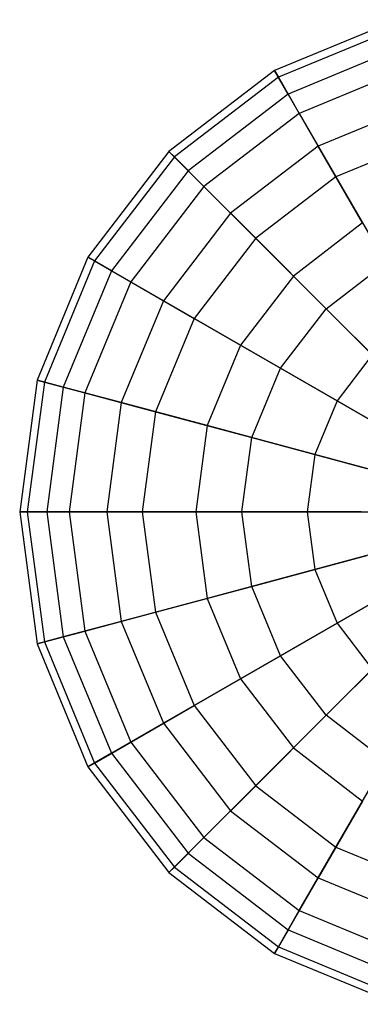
# Model space of a CAD drawing. Extents: x -38.6 to 39.4, y -37.8 to 40.2.
# Tile 29 of 49: x 0.7 to 2.9, y -10.8 to -4.5. Entities that reach past the tile are written whole.
import ezdxf

# ---------------------------------------------------------------- set-up
doc = ezdxf.new("R2010")
doc.units = 0
doc.header["$LTSCALE"] = 2.54
doc.layers.get('0').update_dxf_attribs({"color": 13, "linetype": 'CONTINUOUS'})

# ---------------------------------------------------------------- blocks, each defined once
blk = doc.blocks.new('GRUPUJ_1')
at = {"color": 0}
for p, q in [((41.7237, 33.3146, 12.8037), (40.9345, 32.9877, 12.8037)), ((41.7237, 33.3146, 12.8037), (40.9345, 32.9877, 12.8037)), ((41.7363, 33.2674, 11.9485), (40.9589, 32.9454, 11.9485)), ((41.7363, 33.2674, 11.9485), (40.9589, 32.9454, 11.9485)), ((41.7688, 33.1463, 13.6423), (41.0216, 32.8368, 13.6423)), ((41.7688, 33.1463, 13.6423), (41.0216, 32.8368, 13.6423)), ((41.8058, 33.0081, 11.1352), (41.0931, 32.7129, 11.1352)), ((41.8058, 33.0081, 11.1352), (41.0931, 32.7129, 11.1352)), ((40.9345, 32.9877, 12.8037), (40.2568, 32.4677, 12.8037)), ((40.9345, 32.9877, 12.8037), (40.2568, 32.4677, 12.8037)), ((40.9589, 32.9454, 11.9485), (40.2914, 32.4332, 11.9485)), ((40.9589, 32.9454, 11.9485), (40.2914, 32.4332, 11.9485)), ((41.0216, 32.8368, 13.6423), (40.9345, 32.9877, 12.8037)), ((41.0216, 32.8368, 13.6423), (40.9345, 32.9877, 12.8037)), ((40.9345, 32.9877, 12.8037), (40.9589, 32.9454, 11.9485)), ((40.9345, 32.9877, 12.8037), (40.9589, 32.9454, 11.9485)), ((40.9589, 32.9454, 11.9485), (41.0931, 32.7129, 11.1352)), ((40.9589, 32.9454, 11.9485), (41.0931, 32.7129, 11.1352)), ((41.0216, 32.8368, 13.6423), (40.38, 32.3445, 13.6423)), ((41.0216, 32.8368, 13.6423), (40.38, 32.3445, 13.6423)), ((41.2143, 32.5031, 14.4072), (41.0216, 32.8368, 13.6423)), ((41.2143, 32.5031, 14.4072), (41.0216, 32.8368, 13.6423)), ((41.8685, 32.7741, 14.4072), (41.2143, 32.5031, 14.4072)), ((41.8685, 32.7741, 14.4072), (41.2143, 32.5031, 14.4072)), ((41.0931, 32.7129, 11.1352), (40.4812, 32.2433, 11.1352)), ((41.0931, 32.7129, 11.1352), (40.4812, 32.2433, 11.1352)), ((41.0931, 32.7129, 11.1352), (41.3281, 32.306, 10.419)), ((41.0931, 32.7129, 11.1352), (41.3281, 32.306, 10.419)), ((41.9274, 32.5543, 10.419), (41.3281, 32.306, 10.419)), ((41.9274, 32.5543, 10.419), (41.3281, 32.306, 10.419)), ((41.2143, 32.5031, 14.4072), (40.6525, 32.0721, 14.4072)), ((41.2143, 32.5031, 14.4072), (40.6525, 32.0721, 14.4072)), ((41.4993, 32.0094, 15.0464), (41.2143, 32.5031, 14.4072)), ((41.4993, 32.0094, 15.0464), (41.2143, 32.5031, 14.4072)), ((40.2568, 32.4677, 12.8037), (39.7368, 31.79, 12.8037)), ((40.2568, 32.4677, 12.8037), (39.7368, 31.79, 12.8037)), ((40.2914, 32.4332, 11.9485), (39.7791, 31.7656, 11.9485)), ((40.2914, 32.4332, 11.9485), (39.7791, 31.7656, 11.9485)), ((40.38, 32.3445, 13.6423), (40.2568, 32.4677, 12.8037)), ((40.38, 32.3445, 13.6423), (40.2568, 32.4677, 12.8037)), ((40.2568, 32.4677, 12.8037), (40.2914, 32.4332, 11.9485)), ((40.2568, 32.4677, 12.8037), (40.2914, 32.4332, 11.9485)), ((40.2914, 32.4332, 11.9485), (40.4812, 32.2433, 11.1352)), ((40.2914, 32.4332, 11.9485), (40.4812, 32.2433, 11.1352)), ((40.38, 32.3445, 13.6423), (39.8877, 31.7029, 13.6423)), ((40.38, 32.3445, 13.6423), (39.8877, 31.7029, 13.6423)), ((40.6525, 32.0721, 14.4072), (40.38, 32.3445, 13.6423)), ((40.6525, 32.0721, 14.4072), (40.38, 32.3445, 13.6423)), ((41.3281, 32.306, 10.419), (40.8134, 31.9111, 10.419)), ((41.3281, 32.306, 10.419), (40.8134, 31.9111, 10.419)), ((41.3281, 32.306, 10.419), (41.6477, 31.7525, 9.8488)), ((41.3281, 32.306, 10.419), (41.6477, 31.7525, 9.8488)), ((40.4812, 32.2433, 11.1352), (40.0116, 31.6314, 11.1352)), ((40.4812, 32.2433, 11.1352), (40.0116, 31.6314, 11.1352)), ((40.4812, 32.2433, 11.1352), (40.8134, 31.9111, 10.419)), ((40.4812, 32.2433, 11.1352), (40.8134, 31.9111, 10.419)), ((40.6525, 32.0721, 14.4072), (40.2214, 31.5103, 14.4072)), ((40.6525, 32.0721, 14.4072), (40.2214, 31.5103, 14.4072)), ((41.0556, 31.6689, 15.0464), (40.6525, 32.0721, 14.4072)), ((41.0556, 31.6689, 15.0464), (40.6525, 32.0721, 14.4072)), ((41.4993, 32.0094, 15.0464), (41.0556, 31.6689, 15.0464)), ((41.4993, 32.0094, 15.0464), (41.0556, 31.6689, 15.0464)), ((40.8134, 31.9111, 10.419), (40.4185, 31.3965, 10.419)), ((40.8134, 31.9111, 10.419), (40.4185, 31.3965, 10.419)), ((40.8134, 31.9111, 10.419), (41.2654, 31.4591, 9.8488)), ((40.8134, 31.9111, 10.419), (41.2654, 31.4591, 9.8488)), ((39.7368, 31.79, 12.8037), (39.41, 31.0008, 12.8037)), ((39.7368, 31.79, 12.8037), (39.41, 31.0008, 12.8037)), ((39.7791, 31.7656, 11.9485), (39.4571, 30.9882, 11.9485)), ((39.7791, 31.7656, 11.9485), (39.4571, 30.9882, 11.9485)), ((39.8877, 31.7029, 13.6423), (39.7368, 31.79, 12.8037)), ((39.7368, 31.79, 12.8037), (39.7791, 31.7656, 11.9485)), ((39.8877, 31.7029, 13.6423), (39.7368, 31.79, 12.8037)), ((39.7368, 31.79, 12.8037), (39.7791, 31.7656, 11.9485)), ((39.7791, 31.7656, 11.9485), (40.0116, 31.6314, 11.1352)), ((39.7791, 31.7656, 11.9485), (40.0116, 31.6314, 11.1352)), ((41.2654, 31.4591, 9.8488), (41.6477, 31.7525, 9.8488)), ((41.2654, 31.4591, 9.8488), (41.6477, 31.7525, 9.8488)), ((39.8877, 31.7029, 13.6423), (39.5782, 30.9558, 13.6423)), ((39.8877, 31.7029, 13.6423), (39.5782, 30.9558, 13.6423)), ((40.2214, 31.5103, 14.4072), (39.8877, 31.7029, 13.6423)), ((40.2214, 31.5103, 14.4072), (39.8877, 31.7029, 13.6423)), ((40.0116, 31.6314, 11.1352), (39.7164, 30.9187, 11.1352)), ((40.0116, 31.6314, 11.1352), (39.7164, 30.9187, 11.1352)), ((40.0116, 31.6314, 11.1352), (40.4185, 31.3965, 10.419)), ((40.0116, 31.6314, 11.1352), (40.4185, 31.3965, 10.419)), ((41.0556, 31.6689, 15.0464), (40.7152, 31.2252, 15.0464)), ((41.0556, 31.6689, 15.0464), (40.7152, 31.2252, 15.0464)), ((41.562, 31.1625, 15.5163), (41.0556, 31.6689, 15.0464)), ((41.562, 31.1625, 15.5163), (41.0556, 31.6689, 15.0464)), ((40.2214, 31.5103, 14.4072), (39.9504, 30.856, 14.4072)), ((40.2214, 31.5103, 14.4072), (39.9504, 30.856, 14.4072)), ((40.7152, 31.2252, 15.0464), (40.2214, 31.5103, 14.4072)), ((40.7152, 31.2252, 15.0464), (40.2214, 31.5103, 14.4072)), ((40.972, 31.0769, 9.8488), (41.2654, 31.4591, 9.8488)), ((40.972, 31.0769, 9.8488), (41.2654, 31.4591, 9.8488)), ((41.2654, 31.4591, 9.8488), (41.8063, 30.9182, 9.4635)), ((41.2654, 31.4591, 9.8488), (41.8063, 30.9182, 9.4635)), ((40.4185, 31.3965, 10.419), (40.1702, 30.7971, 10.419)), ((40.4185, 31.3965, 10.419), (40.1702, 30.7971, 10.419)), ((40.4185, 31.3965, 10.419), (40.972, 31.0769, 9.8488)), ((40.4185, 31.3965, 10.419), (40.972, 31.0769, 9.8488)), ((40.7152, 31.2252, 15.0464), (40.5011, 30.7085, 15.0464)), ((40.7152, 31.2252, 15.0464), (40.5011, 30.7085, 15.0464)), ((41.3354, 30.8671, 15.5163), (40.7152, 31.2252, 15.0464)), ((41.3354, 30.8671, 15.5163), (40.7152, 31.2252, 15.0464)), ((41.562, 31.1625, 15.5163), (41.3354, 30.8671, 15.5163)), ((41.562, 31.1625, 15.5163), (41.3354, 30.8671, 15.5163)), ((40.7876, 30.6317, 9.8488), (40.972, 31.0769, 9.8488)), ((40.7876, 30.6317, 9.8488), (40.972, 31.0769, 9.8488)), ((40.972, 31.0769, 9.8488), (41.6345, 30.6944, 9.4635)), ((40.972, 31.0769, 9.8488), (41.6345, 30.6944, 9.4635)), ((39.41, 31.0008, 12.8037), (39.2985, 30.154, 12.8037)), ((39.41, 31.0008, 12.8037), (39.2985, 30.154, 12.8037)), ((39.4571, 30.9882, 11.9485), (39.3473, 30.154, 11.9485)), ((39.4571, 30.9882, 11.9485), (39.3473, 30.154, 11.9485)), ((39.5782, 30.9558, 13.6423), (39.41, 31.0008, 12.8037)), ((39.41, 31.0008, 12.8037), (39.4571, 30.9882, 11.9485)), ((39.5782, 30.9558, 13.6423), (39.41, 31.0008, 12.8037)), ((39.41, 31.0008, 12.8037), (39.4571, 30.9882, 11.9485)), ((39.4571, 30.9882, 11.9485), (39.7164, 30.9187, 11.1352)), ((39.4571, 30.9882, 11.9485), (39.7164, 30.9187, 11.1352)), ((39.5782, 30.9558, 13.6423), (39.4727, 30.154, 13.6423)), ((39.5782, 30.9558, 13.6423), (39.4727, 30.154, 13.6423)), ((39.9504, 30.856, 14.4072), (39.5782, 30.9558, 13.6423)), ((39.9504, 30.856, 14.4072), (39.5782, 30.9558, 13.6423)), ((39.7164, 30.9187, 11.1352), (39.6157, 30.154, 11.1352)), ((39.7164, 30.9187, 11.1352), (39.6157, 30.154, 11.1352)), ((39.7164, 30.9187, 11.1352), (40.1702, 30.7971, 10.419)), ((39.7164, 30.9187, 11.1352), (40.1702, 30.7971, 10.419)), ((39.9504, 30.856, 14.4072), (39.858, 30.154, 14.4072)), ((39.9504, 30.856, 14.4072), (39.858, 30.154, 14.4072)), ((40.5011, 30.7085, 15.0464), (39.9504, 30.856, 14.4072)), ((40.5011, 30.7085, 15.0464), (39.9504, 30.856, 14.4072)), ((41.3354, 30.8671, 15.5163), (41.1929, 30.5231, 15.5163)), ((41.3354, 30.8671, 15.5163), (41.1929, 30.5231, 15.5163)), ((42.0398, 30.4604, 15.7847), (41.3354, 30.8671, 15.5163)), ((42.0398, 30.4604, 15.7847), (41.3354, 30.8671, 15.5163)), ((40.1702, 30.7971, 10.419), (40.0856, 30.154, 10.419)), ((40.1702, 30.7971, 10.419), (40.0856, 30.154, 10.419)), ((40.1702, 30.7971, 10.419), (40.7876, 30.6317, 9.8488)), ((40.1702, 30.7971, 10.419), (40.7876, 30.6317, 9.8488)), ((40.5011, 30.7085, 15.0464), (40.4281, 30.154, 15.0464)), ((40.5011, 30.7085, 15.0464), (40.4281, 30.154, 15.0464)), ((41.1929, 30.5231, 15.5163), (40.5011, 30.7085, 15.0464)), ((41.1929, 30.5231, 15.5163), (40.5011, 30.7085, 15.0464)), ((40.7247, 30.154, 9.8488), (40.7876, 30.6317, 9.8488)), ((40.7247, 30.154, 9.8488), (40.7876, 30.6317, 9.8488)), ((40.7876, 30.6317, 9.8488), (41.5265, 30.4337, 9.4635)), ((40.7876, 30.6317, 9.8488), (41.5265, 30.4337, 9.4635)), ((41.1929, 30.5231, 15.5163), (41.1443, 30.154, 15.5163)), ((41.1929, 30.5231, 15.5163), (41.1443, 30.154, 15.5163)), ((41.9785, 30.3126, 15.7847), (41.1929, 30.5231, 15.5163)), ((41.9785, 30.3126, 15.7847), (41.1929, 30.5231, 15.5163)), ((39.2985, 30.154, 12.8037), (39.4727, 30.154, 13.6423)), ((39.3473, 30.154, 11.9485), (39.2985, 30.154, 12.8037)), ((39.3473, 30.154, 11.9485), (39.2985, 30.154, 12.8037)), ((39.2985, 30.154, 12.8037), (39.41, 29.3071, 12.8037)), ((39.2985, 30.154, 12.8037), (39.4727, 30.154, 13.6423)), ((39.2985, 30.154, 12.8037), (39.41, 29.3071, 12.8037)), ((39.6157, 30.154, 11.1352), (39.3473, 30.154, 11.9485)), ((39.3473, 30.154, 11.9485), (39.4571, 29.3197, 11.9485)), ((39.6157, 30.154, 11.1352), (39.3473, 30.154, 11.9485)), ((39.3473, 30.154, 11.9485), (39.4571, 29.3197, 11.9485)), ((39.4727, 30.154, 13.6423), (39.858, 30.154, 14.4072)), ((39.4727, 30.154, 13.6423), (39.5782, 29.3522, 13.6423)), ((39.4727, 30.154, 13.6423), (39.858, 30.154, 14.4072)), ((39.4727, 30.154, 13.6423), (39.5782, 29.3522, 13.6423)), ((40.0856, 30.154, 10.419), (39.6157, 30.154, 11.1352)), ((40.0856, 30.154, 10.419), (39.6157, 30.154, 11.1352)), ((39.6157, 30.154, 11.1352), (39.7164, 29.3892, 11.1352)), ((39.6157, 30.154, 11.1352), (39.7164, 29.3892, 11.1352)), ((39.858, 30.154, 14.4072), (40.4281, 30.154, 15.0464)), ((39.858, 30.154, 14.4072), (39.9504, 29.4519, 14.4072)), ((39.858, 30.154, 14.4072), (40.4281, 30.154, 15.0464)), ((39.858, 30.154, 14.4072), (39.9504, 29.4519, 14.4072)), ((40.7247, 30.154, 9.8488), (40.0856, 30.154, 10.419)), ((40.0856, 30.154, 10.419), (40.1702, 29.5108, 10.419)), ((40.7247, 30.154, 9.8488), (40.0856, 30.154, 10.419)), ((40.0856, 30.154, 10.419), (40.1702, 29.5108, 10.419)), ((40.4281, 30.154, 15.0464), (41.1443, 30.154, 15.5163)), ((40.4281, 30.154, 15.0464), (41.1443, 30.154, 15.5163)), ((40.4281, 30.154, 15.0464), (40.5011, 29.5995, 15.0464)), ((40.4281, 30.154, 15.0464), (40.5011, 29.5995, 15.0464)), ((41.4897, 30.154, 9.4635), (40.7247, 30.154, 9.8488)), ((41.4897, 30.154, 9.4635), (40.7247, 30.154, 9.8488)), ((40.7876, 29.6762, 9.8488), (40.7247, 30.154, 9.8488)), ((40.7876, 29.6762, 9.8488), (40.7247, 30.154, 9.8488)), ((41.1443, 30.154, 15.5163), (41.9576, 30.154, 15.7847)), ((41.1443, 30.154, 15.5163), (41.1929, 29.7848, 15.5163)), ((41.1443, 30.154, 15.5163), (41.9576, 30.154, 15.7847)), ((41.1443, 30.154, 15.5163), (41.1929, 29.7848, 15.5163)), ((41.9785, 29.9953, 15.7847), (41.1929, 29.7848, 15.5163)), ((41.9785, 29.9953, 15.7847), (41.1929, 29.7848, 15.5163)), ((40.7876, 29.6762, 9.8488), (41.5265, 29.8742, 9.4635)), ((40.7876, 29.6762, 9.8488), (41.5265, 29.8742, 9.4635)), ((42.0398, 29.8475, 15.7847), (41.3354, 29.4408, 15.5163)), ((42.0398, 29.8475, 15.7847), (41.3354, 29.4408, 15.5163)), ((41.1929, 29.7848, 15.5163), (40.5011, 29.5995, 15.0464)), ((41.1929, 29.7848, 15.5163), (40.5011, 29.5995, 15.0464)), ((41.1929, 29.7848, 15.5163), (41.3354, 29.4408, 15.5163)), ((41.1929, 29.7848, 15.5163), (41.3354, 29.4408, 15.5163)), ((40.1702, 29.5108, 10.419), (40.7876, 29.6762, 9.8488)), ((40.1702, 29.5108, 10.419), (40.7876, 29.6762, 9.8488)), ((40.972, 29.2311, 9.8488), (40.7876, 29.6762, 9.8488)), ((40.972, 29.2311, 9.8488), (40.7876, 29.6762, 9.8488)), ((40.5011, 29.5995, 15.0464), (39.9504, 29.4519, 14.4072)), ((40.5011, 29.5995, 15.0464), (39.9504, 29.4519, 14.4072)), ((40.5011, 29.5995, 15.0464), (40.7152, 29.0827, 15.0464)), ((40.5011, 29.5995, 15.0464), (40.7152, 29.0827, 15.0464)), ((40.972, 29.2311, 9.8488), (41.6345, 29.6135, 9.4635)), ((40.972, 29.2311, 9.8488), (41.6345, 29.6135, 9.4635)), ((39.7164, 29.3892, 11.1352), (40.1702, 29.5108, 10.419)), ((39.7164, 29.3892, 11.1352), (40.1702, 29.5108, 10.419)), ((40.1702, 29.5108, 10.419), (40.4185, 28.9115, 10.419)), ((40.1702, 29.5108, 10.419), (40.4185, 28.9115, 10.419)), ((39.9504, 29.4519, 14.4072), (39.5782, 29.3522, 13.6423)), ((39.9504, 29.4519, 14.4072), (39.5782, 29.3522, 13.6423)), ((39.9504, 29.4519, 14.4072), (40.2214, 28.7977, 14.4072)), ((39.9504, 29.4519, 14.4072), (40.2214, 28.7977, 14.4072)), ((41.3354, 29.4408, 15.5163), (40.7152, 29.0827, 15.0464)), ((41.3354, 29.4408, 15.5163), (40.7152, 29.0827, 15.0464)), ((41.3354, 29.4408, 15.5163), (41.562, 29.1454, 15.5163)), ((41.3354, 29.4408, 15.5163), (41.562, 29.1454, 15.5163)), ((39.5782, 29.3522, 13.6423), (39.41, 29.3071, 12.8037)), ((39.5782, 29.3522, 13.6423), (39.41, 29.3071, 12.8037)), ((39.4571, 29.3197, 11.9485), (39.7164, 29.3892, 11.1352)), ((39.4571, 29.3197, 11.9485), (39.7164, 29.3892, 11.1352)), ((39.5782, 29.3522, 13.6423), (39.8877, 28.605, 13.6423)), ((39.5782, 29.3522, 13.6423), (39.8877, 28.605, 13.6423)), ((39.7164, 29.3892, 11.1352), (40.0116, 28.6766, 11.1352)), ((39.7164, 29.3892, 11.1352), (40.0116, 28.6766, 11.1352)), ((41.2654, 28.8488, 9.8488), (41.8063, 29.3897, 9.4635)), ((41.2654, 28.8488, 9.8488), (41.8063, 29.3897, 9.4635)), ((39.41, 29.3071, 12.8037), (39.4571, 29.3197, 11.9485)), ((39.41, 29.3071, 12.8037), (39.4571, 29.3197, 11.9485)), ((39.41, 29.3071, 12.8037), (39.7368, 28.5179, 12.8037)), ((39.41, 29.3071, 12.8037), (39.7368, 28.5179, 12.8037)), ((39.4571, 29.3197, 11.9485), (39.7791, 28.5423, 11.9485)), ((39.4571, 29.3197, 11.9485), (39.7791, 28.5423, 11.9485)), ((40.4185, 28.9115, 10.419), (40.972, 29.2311, 9.8488)), ((40.4185, 28.9115, 10.419), (40.972, 29.2311, 9.8488)), ((41.2654, 28.8488, 9.8488), (40.972, 29.2311, 9.8488)), ((41.2654, 28.8488, 9.8488), (40.972, 29.2311, 9.8488)), ((41.562, 29.1454, 15.5163), (41.0556, 28.639, 15.0464)), ((41.562, 29.1454, 15.5163), (41.0556, 28.639, 15.0464)), ((40.7152, 29.0827, 15.0464), (40.2214, 28.7977, 14.4072)), ((40.7152, 29.0827, 15.0464), (40.2214, 28.7977, 14.4072)), ((40.7152, 29.0827, 15.0464), (41.0556, 28.639, 15.0464)), ((40.7152, 29.0827, 15.0464), (41.0556, 28.639, 15.0464)), ((40.0116, 28.6766, 11.1352), (40.4185, 28.9115, 10.419)), ((40.0116, 28.6766, 11.1352), (40.4185, 28.9115, 10.419)), ((40.4185, 28.9115, 10.419), (40.8134, 28.3968, 10.419)), ((40.4185, 28.9115, 10.419), (40.8134, 28.3968, 10.419)), ((40.8134, 28.3968, 10.419), (41.2654, 28.8488, 9.8488)), ((40.8134, 28.3968, 10.419), (41.2654, 28.8488, 9.8488)), ((41.6477, 28.5554, 9.8488), (41.2654, 28.8488, 9.8488)), ((41.6477, 28.5554, 9.8488), (41.2654, 28.8488, 9.8488)), ((40.2214, 28.7977, 14.4072), (39.8877, 28.605, 13.6423)), ((40.2214, 28.7977, 14.4072), (39.8877, 28.605, 13.6423)), ((40.2214, 28.7977, 14.4072), (40.6525, 28.2359, 14.4072)), ((40.2214, 28.7977, 14.4072), (40.6525, 28.2359, 14.4072)), ((39.7791, 28.5423, 11.9485), (40.0116, 28.6766, 11.1352)), ((39.7791, 28.5423, 11.9485), (40.0116, 28.6766, 11.1352)), ((40.0116, 28.6766, 11.1352), (40.4812, 28.0646, 11.1352)), ((40.0116, 28.6766, 11.1352), (40.4812, 28.0646, 11.1352)), ((41.0556, 28.639, 15.0464), (40.6525, 28.2359, 14.4072)), ((41.0556, 28.639, 15.0464), (40.6525, 28.2359, 14.4072)), ((41.0556, 28.639, 15.0464), (41.4993, 28.2986, 15.0464)), ((41.0556, 28.639, 15.0464), (41.4993, 28.2986, 15.0464)), ((39.8877, 28.605, 13.6423), (39.7368, 28.5179, 12.8037)), ((39.8877, 28.605, 13.6423), (39.7368, 28.5179, 12.8037)), ((39.8877, 28.605, 13.6423), (40.38, 27.9634, 13.6423)), ((39.8877, 28.605, 13.6423), (40.38, 27.9634, 13.6423)), ((39.7368, 28.5179, 12.8037), (39.7791, 28.5423, 11.9485)), ((39.7368, 28.5179, 12.8037), (39.7791, 28.5423, 11.9485)), ((39.7368, 28.5179, 12.8037), (40.2568, 27.8402, 12.8037)), ((39.7368, 28.5179, 12.8037), (40.2568, 27.8402, 12.8037)), ((39.7791, 28.5423, 11.9485), (40.2914, 27.8748, 11.9485)), ((39.7791, 28.5423, 11.9485), (40.2914, 27.8748, 11.9485)), ((41.3281, 28.0019, 10.419), (41.6477, 28.5554, 9.8488)), ((41.3281, 28.0019, 10.419), (41.6477, 28.5554, 9.8488)), ((40.4812, 28.0646, 11.1352), (40.8134, 28.3968, 10.419)), ((40.4812, 28.0646, 11.1352), (40.8134, 28.3968, 10.419)), ((40.8134, 28.3968, 10.419), (41.3281, 28.0019, 10.419)), ((40.8134, 28.3968, 10.419), (41.3281, 28.0019, 10.419)), ((41.4993, 28.2986, 15.0464), (41.2143, 27.8048, 14.4072)), ((41.4993, 28.2986, 15.0464), (41.2143, 27.8048, 14.4072)), ((40.6525, 28.2359, 14.4072), (40.38, 27.9634, 13.6423)), ((40.6525, 28.2359, 14.4072), (40.38, 27.9634, 13.6423)), ((40.6525, 28.2359, 14.4072), (41.2143, 27.8048, 14.4072)), ((40.6525, 28.2359, 14.4072), (41.2143, 27.8048, 14.4072)), ((40.2914, 27.8748, 11.9485), (40.4812, 28.0646, 11.1352)), ((40.2914, 27.8748, 11.9485), (40.4812, 28.0646, 11.1352)), ((40.4812, 28.0646, 11.1352), (41.0931, 27.595, 11.1352)), ((40.4812, 28.0646, 11.1352), (41.0931, 27.595, 11.1352)), ((40.38, 27.9634, 13.6423), (40.2568, 27.8402, 12.8037)), ((40.38, 27.9634, 13.6423), (40.2568, 27.8402, 12.8037)), ((40.38, 27.9634, 13.6423), (41.0216, 27.4711, 13.6423)), ((40.38, 27.9634, 13.6423), (41.0216, 27.4711, 13.6423)), ((41.0931, 27.595, 11.1352), (41.3281, 28.0019, 10.419)), ((41.0931, 27.595, 11.1352), (41.3281, 28.0019, 10.419)), ((41.3281, 28.0019, 10.419), (41.9274, 27.7536, 10.419)), ((41.3281, 28.0019, 10.419), (41.9274, 27.7536, 10.419)), ((40.2568, 27.8402, 12.8037), (40.2914, 27.8748, 11.9485)), ((40.2568, 27.8402, 12.8037), (40.2914, 27.8748, 11.9485)), ((40.2568, 27.8402, 12.8037), (40.9345, 27.3203, 12.8037)), ((40.2568, 27.8402, 12.8037), (40.9345, 27.3203, 12.8037)), ((40.2914, 27.8748, 11.9485), (40.9589, 27.3625, 11.9485)), ((40.2914, 27.8748, 11.9485), (40.9589, 27.3625, 11.9485)), ((41.2143, 27.8048, 14.4072), (41.0216, 27.4711, 13.6423)), ((41.2143, 27.8048, 14.4072), (41.0216, 27.4711, 13.6423)), ((41.2143, 27.8048, 14.4072), (41.8685, 27.5338, 14.4072)), ((41.2143, 27.8048, 14.4072), (41.8685, 27.5338, 14.4072)), ((40.9589, 27.3625, 11.9485), (41.0931, 27.595, 11.1352)), ((40.9589, 27.3625, 11.9485), (41.0931, 27.595, 11.1352)), ((41.0931, 27.595, 11.1352), (41.8058, 27.2998, 11.1352)), ((41.0931, 27.595, 11.1352), (41.8058, 27.2998, 11.1352)), ((41.0216, 27.4711, 13.6423), (40.9345, 27.3203, 12.8037)), ((41.0216, 27.4711, 13.6423), (40.9345, 27.3203, 12.8037)), ((41.0216, 27.4711, 13.6423), (41.7688, 27.1616, 13.6423)), ((41.0216, 27.4711, 13.6423), (41.7688, 27.1616, 13.6423)), ((40.9345, 27.3203, 12.8037), (40.9589, 27.3625, 11.9485)), ((40.9345, 27.3203, 12.8037), (40.9589, 27.3625, 11.9485)), ((40.9345, 27.3203, 12.8037), (41.7237, 26.9934, 12.8037)), ((40.9345, 27.3203, 12.8037), (41.7237, 26.9934, 12.8037)), ((40.9589, 27.3625, 11.9485), (41.7363, 27.0405, 11.9485)), ((40.9589, 27.3625, 11.9485), (41.7363, 27.0405, 11.9485))]:
    blk.add_line(p, q, dxfattribs=at)

msp = doc.modelspace()

# ---------------------------------------------------------------- block references
at = {"color": 0}
msp.add_blockref('GRUPUJ_1', (-38.6046, -37.8416, 0.1598), dxfattribs=at)

doc.saveas('drawing.dxf')
